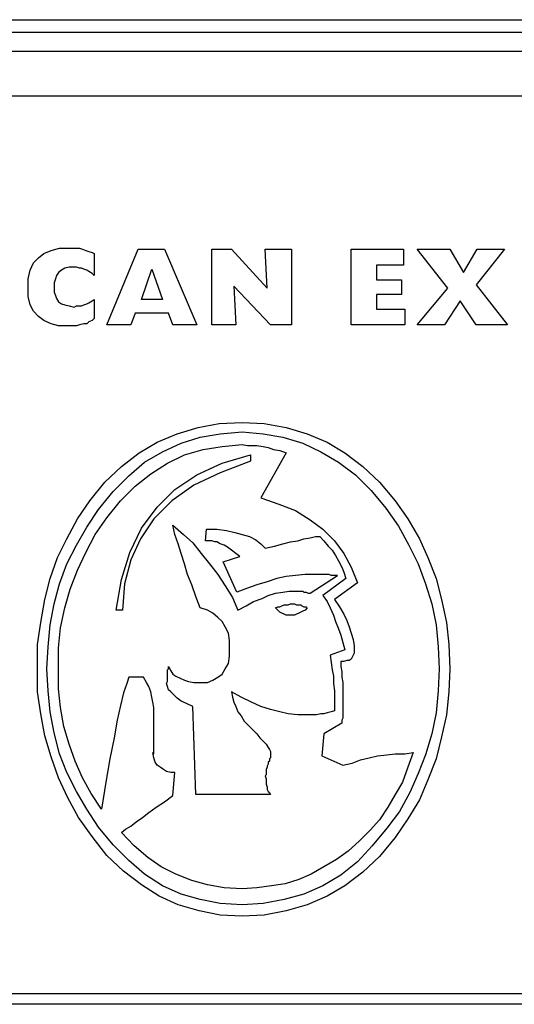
# Model space of a CAD drawing. Extents: x 0 to 26, y -0.1 to 2.
# Tile 15 of 18: x 17.949 to 18.87, y -0.01 to 1.824. Entities that reach past the tile are written whole.
import ezdxf

# ---------------------------------------------------------------- set-up
doc = ezdxf.new("R2010")
doc.units = 0

msp = doc.modelspace()

# ---------------------------------------------------------------- linework, layer by layer
at = {"color": 0}
for p, q in [((16.99023, 1.824219, 0.5), (19.74219, 1.824219, 0.5)), ((16.99023, 1.800781, 0.5), (19.74219, 1.800781, 0.5)), ((17.04883, 1.765625, 0.5), (19.68164, 1.765625, 0.5)), ((19.66602, 1.681641, 0.5), (17.06641, 1.681641, 0.5)), ((17.99414, 1.388672, 0.5), (18.00781, 1.394531, 0.5)), ((18.00781, 1.394531, 0.5), (18.02344, 1.398438, 0.5)), ((18.02344, 1.398438, 0.5), (18.04297, 1.398438, 0.5)), ((18.04297, 1.398438, 0.5), (18.04883, 1.398438, 0.5)), ((18.04883, 1.398438, 0.5), (18.05469, 1.398438, 0.5)), ((18.05469, 1.398438, 0.5), (18.06055, 1.398438, 0.5)), ((18.06055, 1.398438, 0.5), (18.06641, 1.396484, 0.5)), ((18.06641, 1.396484, 0.5), (18.07227, 1.394531, 0.5)), ((18.07227, 1.394531, 0.5), (18.07813, 1.392578, 0.5)), ((18.11133, 1.255859, 0.5), (18.16992, 1.396484, 0.5)), ((18.16992, 1.396484, 0.5), (18.21875, 1.396484, 0.5)), ((18.21875, 1.396484, 0.5), (18.2793, 1.255859, 0.5)), ((18.30664, 1.255859, 0.5), (18.30664, 1.396484, 0.5)), ((18.30664, 1.396484, 0.5), (18.34375, 1.396484, 0.5)), ((18.34375, 1.396484, 0.5), (18.41016, 1.324219, 0.5)), ((18.41016, 1.324219, 0.5), (18.40625, 1.396484, 0.5)), ((18.40625, 1.396484, 0.5), (18.45508, 1.396484, 0.5)), ((18.45508, 1.396484, 0.5), (18.45508, 1.255859, 0.5)), ((18.56641, 1.396484, 0.5), (18.66406, 1.396484, 0.5)), ((18.56641, 1.255859, 0.5), (18.56641, 1.396484, 0.5)), ((18.66406, 1.396484, 0.5), (18.66406, 1.367188, 0.5)), ((18.74609, 1.324219, 0.5), (18.68945, 1.396484, 0.5)), ((18.68945, 1.396484, 0.5), (18.75, 1.396484, 0.5)), ((18.75, 1.396484, 0.5), (18.77539, 1.353516, 0.5)), ((18.77539, 1.353516, 0.5), (18.80078, 1.396484, 0.5)), ((18.85156, 1.396484, 0.5), (18.79883, 1.330078, 0.5)), ((18.80078, 1.396484, 0.5), (18.85156, 1.396484, 0.5)), ((17.97461, 1.371094, 0.5), (17.98438, 1.380859, 0.5)), ((17.98438, 1.380859, 0.5), (17.99414, 1.388672, 0.5)), ((18.07813, 1.392578, 0.5), (18.08398, 1.390625, 0.5)), ((18.08398, 1.390625, 0.5), (18.08789, 1.388672, 0.5)), ((18.08789, 1.388672, 0.5), (18.08789, 1.347656, 0.5)), ((17.96484, 1.341797, 0.5), (17.96875, 1.357422, 0.5)), ((17.96875, 1.357422, 0.5), (17.97461, 1.371094, 0.5)), ((18.02734, 1.357422, 0.5), (18.02148, 1.353516, 0.5)), ((18.0332, 1.361328, 0.5), (18.02734, 1.357422, 0.5)), ((18.04102, 1.363281, 0.5), (18.0332, 1.361328, 0.5)), ((18.05078, 1.363281, 0.5), (18.04102, 1.363281, 0.5)), ((18.05469, 1.363281, 0.5), (18.05078, 1.363281, 0.5)), ((18.06055, 1.361328, 0.5), (18.05469, 1.363281, 0.5)), ((18.06445, 1.361328, 0.5), (18.06055, 1.361328, 0.5)), ((18.06836, 1.359375, 0.5), (18.06445, 1.361328, 0.5)), ((18.07422, 1.357422, 0.5), (18.06836, 1.359375, 0.5)), ((18.07813, 1.355469, 0.5), (18.07422, 1.357422, 0.5)), ((18.17578, 1.302734, 0.5), (18.19531, 1.359375, 0.5)), ((18.19531, 1.359375, 0.5), (18.21484, 1.302734, 0.5)), ((18.66406, 1.367188, 0.5), (18.61328, 1.367188, 0.5)), ((18.61328, 1.367188, 0.5), (18.61328, 1.339844, 0.5)), ((17.96484, 1.324219, 0.5), (17.96484, 1.341797, 0.5)), ((18.01563, 1.341797, 0.5), (18.01367, 1.333984, 0.5)), ((18.01758, 1.347656, 0.5), (18.01563, 1.341797, 0.5)), ((18.02148, 1.353516, 0.5), (18.01758, 1.347656, 0.5)), ((18.08398, 1.351563, 0.5), (18.07813, 1.355469, 0.5)), ((18.08789, 1.347656, 0.5), (18.08398, 1.351563, 0.5)), ((18.61328, 1.339844, 0.5), (18.66016, 1.339844, 0.5)), ((18.66016, 1.339844, 0.5), (18.66016, 1.3125, 0.5)), ((17.96484, 1.308594, 0.5), (17.96484, 1.324219, 0.5)), ((18.01367, 1.333984, 0.5), (18.01367, 1.324219, 0.5)), ((18.01367, 1.324219, 0.5), (18.01367, 1.316406, 0.5)), ((18.41602, 1.255859, 0.5), (18.34766, 1.328125, 0.5)), ((18.34766, 1.328125, 0.5), (18.35156, 1.255859, 0.5)), ((18.68945, 1.255859, 0.5), (18.74609, 1.324219, 0.5)), ((18.79883, 1.330078, 0.5), (18.85742, 1.255859, 0.5)), ((17.96875, 1.292969, 0.5), (17.96484, 1.308594, 0.5)), ((18.01367, 1.316406, 0.5), (18.01563, 1.310547, 0.5)), ((18.01563, 1.310547, 0.5), (18.01758, 1.304688, 0.5)), ((18.01758, 1.304688, 0.5), (18.02148, 1.298828, 0.5)), ((18.08398, 1.300781, 0.5), (18.08789, 1.302734, 0.5)), ((18.08789, 1.302734, 0.5), (18.08789, 1.267578, 0.5)), ((18.21484, 1.302734, 0.5), (18.17578, 1.302734, 0.5)), ((18.66016, 1.3125, 0.5), (18.61328, 1.3125, 0.5)), ((18.61328, 1.3125, 0.5), (18.61328, 1.285156, 0.5)), ((17.97461, 1.28125, 0.5), (17.96875, 1.292969, 0.5)), ((18.02148, 1.298828, 0.5), (18.02734, 1.294922, 0.5)), ((18.02734, 1.294922, 0.5), (18.0332, 1.292969, 0.5)), ((18.0332, 1.292969, 0.5), (18.04102, 1.291016, 0.5)), ((18.04102, 1.291016, 0.5), (18.05078, 1.289063, 0.5)), ((18.05078, 1.289063, 0.5), (18.05469, 1.291016, 0.5)), ((18.05469, 1.291016, 0.5), (18.06055, 1.291016, 0.5)), ((18.06055, 1.291016, 0.5), (18.06445, 1.291016, 0.5)), ((18.06445, 1.291016, 0.5), (18.06836, 1.292969, 0.5)), ((18.06836, 1.292969, 0.5), (18.07422, 1.294922, 0.5)), ((18.07422, 1.294922, 0.5), (18.07813, 1.296875, 0.5)), ((18.07813, 1.296875, 0.5), (18.08398, 1.300781, 0.5)), ((18.61328, 1.285156, 0.5), (18.66602, 1.285156, 0.5)), ((18.66602, 1.285156, 0.5), (18.66602, 1.255859, 0.5)), ((18.76953, 1.300781, 0.5), (18.74023, 1.255859, 0.5)), ((18.79883, 1.255859, 0.5), (18.76953, 1.300781, 0.5)), ((17.98438, 1.271484, 0.5), (17.97461, 1.28125, 0.5)), ((17.99414, 1.263672, 0.5), (17.98438, 1.271484, 0.5)), ((18.08789, 1.267578, 0.5), (18.08398, 1.263672, 0.5)), ((18.16406, 1.277344, 0.5), (18.15625, 1.255859, 0.5)), ((18.22656, 1.277344, 0.5), (18.16406, 1.277344, 0.5)), ((18.23438, 1.255859, 0.5), (18.22656, 1.277344, 0.5)), ((18.00781, 1.257813, 0.5), (17.99414, 1.263672, 0.5)), ((18.02148, 1.253906, 0.5), (18.00781, 1.257813, 0.5)), ((18.04102, 1.253906, 0.5), (18.02148, 1.253906, 0.5)), ((18.04688, 1.253906, 0.5), (18.04102, 1.253906, 0.5)), ((18.05469, 1.253906, 0.5), (18.04688, 1.253906, 0.5)), ((18.06055, 1.255859, 0.5), (18.05469, 1.253906, 0.5)), ((18.06836, 1.257813, 0.5), (18.06055, 1.255859, 0.5)), ((18.07422, 1.257813, 0.5), (18.06836, 1.257813, 0.5)), ((18.07813, 1.261719, 0.5), (18.07422, 1.257813, 0.5)), ((18.08398, 1.263672, 0.5), (18.07813, 1.261719, 0.5)), ((18.15625, 1.255859, 0.5), (18.11133, 1.255859, 0.5)), ((18.2793, 1.255859, 0.5), (18.23438, 1.255859, 0.5)), ((18.35156, 1.255859, 0.5), (18.30664, 1.255859, 0.5)), ((18.45508, 1.255859, 0.5), (18.41602, 1.255859, 0.5)), ((18.66602, 1.255859, 0.5), (18.56641, 1.255859, 0.5)), ((18.74023, 1.255859, 0.5), (18.68945, 1.255859, 0.5)), ((18.85742, 1.255859, 0.5), (18.79883, 1.255859, 0.5)), ((18.24219, 1.052734, 0.5), (18.28125, 1.064453, 0.5)), ((18.28125, 1.064453, 0.5), (18.32031, 1.072266, 0.5)), ((18.32031, 1.072266, 0.5), (18.36328, 1.074219, 0.5)), ((18.36328, 1.074219, 0.5), (18.4043, 1.072266, 0.5)), ((18.4043, 1.072266, 0.5), (18.44531, 1.064453, 0.5)), ((18.44531, 1.064453, 0.5), (18.48438, 1.052734, 0.5)), ((18.20508, 1.037109, 0.5), (18.24219, 1.052734, 0.5)), ((18.25, 1.035156, 0.5), (18.28516, 1.046875, 0.5)), ((18.28516, 1.046875, 0.5), (18.32227, 1.052734, 0.5)), ((18.32227, 1.052734, 0.5), (18.36328, 1.056641, 0.5)), ((18.36328, 1.056641, 0.5), (18.40234, 1.052734, 0.5)), ((18.40234, 1.052734, 0.5), (18.43945, 1.046875, 0.5)), ((18.43945, 1.046875, 0.5), (18.47656, 1.035156, 0.5)), ((18.48438, 1.052734, 0.5), (18.52148, 1.037109, 0.5)), ((18.17188, 1.017578, 0.5), (18.20508, 1.037109, 0.5)), ((18.21484, 1.019531, 0.5), (18.25, 1.035156, 0.5)), ((18.29102, 1.023438, 0.5), (18.32617, 1.029297, 0.5)), ((18.32617, 1.029297, 0.5), (18.36328, 1.033203, 0.5)), ((18.36328, 1.033203, 0.5), (18.37305, 1.03125, 0.5)), ((18.37305, 1.03125, 0.5), (18.38086, 1.03125, 0.5)), ((18.38086, 1.03125, 0.5), (18.39063, 1.03125, 0.5)), ((18.39063, 1.03125, 0.5), (18.40234, 1.029297, 0.5)), ((18.40234, 1.029297, 0.5), (18.41211, 1.027344, 0.5)), ((18.41211, 1.027344, 0.5), (18.42188, 1.023438, 0.5)), ((18.47656, 1.035156, 0.5), (18.50977, 1.019531, 0.5)), ((18.52148, 1.037109, 0.5), (18.55469, 1.017578, 0.5)), ((18.13867, 0.992188, 0.5), (18.17188, 1.017578, 0.5)), ((18.18164, 1, 0.5), (18.21484, 1.019531, 0.5)), ((18.22461, 0.998047, 0.5), (18.25586, 1.013672, 0.5)), ((18.25586, 1.013672, 0.5), (18.29102, 1.023438, 0.5)), ((18.32617, 0.998047, 0.5), (18.37891, 1.013672, 0.5)), ((18.37891, 1.013672, 0.5), (18.37891, 1.001953, 0.5)), ((18.44531, 1.017578, 0.5), (18.39844, 0.933594, 0.5)), ((18.42188, 1.023438, 0.5), (18.43359, 1.021484, 0.5)), ((18.43359, 1.021484, 0.5), (18.44531, 1.017578, 0.5)), ((18.50977, 1.019531, 0.5), (18.54297, 1, 0.5)), ((18.55469, 1.017578, 0.5), (18.58789, 0.992188, 0.5)), ((18.10742, 0.962891, 0.5), (18.13867, 0.992188, 0.5)), ((18.15234, 0.974609, 0.5), (18.18164, 1, 0.5)), ((18.19336, 0.978516, 0.5), (18.22461, 0.998047, 0.5)), ((18.2793, 0.976563, 0.5), (18.32617, 0.998047, 0.5)), ((18.37891, 1.001953, 0.5), (18.32227, 0.980469, 0.5)), ((18.54297, 1, 0.5), (18.57422, 0.976563, 0.5)), ((18.58789, 0.992188, 0.5), (18.61914, 0.962891, 0.5)), ((18.12305, 0.945313, 0.5), (18.15234, 0.974609, 0.5)), ((18.16406, 0.955078, 0.5), (18.19336, 0.978516, 0.5)), ((18.23828, 0.949219, 0.5), (18.2793, 0.976563, 0.5)), ((18.32227, 0.980469, 0.5), (18.27344, 0.957031, 0.5)), ((18.57422, 0.976563, 0.5), (18.60352, 0.947266, 0.5)), ((18.08008, 0.927734, 0.5), (18.10742, 0.962891, 0.5)), ((18.13672, 0.927734, 0.5), (18.16406, 0.955078, 0.5)), ((18.27344, 0.957031, 0.5), (18.23242, 0.927734, 0.5)), ((18.61914, 0.962891, 0.5), (18.64844, 0.927734, 0.5)), ((18.0957, 0.912109, 0.5), (18.12305, 0.945313, 0.5)), ((18.20508, 0.916016, 0.5), (18.23828, 0.949219, 0.5)), ((18.60352, 0.947266, 0.5), (18.63086, 0.914063, 0.5)), ((18.05664, 0.894531, 0.5), (18.08008, 0.927734, 0.5)), ((18.11133, 0.896484, 0.5), (18.13672, 0.927734, 0.5)), ((18.23242, 0.927734, 0.5), (18.19922, 0.894531, 0.5)), ((18.39844, 0.933594, 0.5), (18.43164, 0.921875, 0.5)), ((18.43164, 0.921875, 0.5), (18.46289, 0.910156, 0.5)), ((18.64844, 0.927734, 0.5), (18.67188, 0.894531, 0.5)), ((18.07422, 0.878906, 0.5), (18.0957, 0.912109, 0.5)), ((18.17578, 0.876953, 0.5), (18.20508, 0.916016, 0.5)), ((18.46289, 0.910156, 0.5), (18.49023, 0.892578, 0.5)), ((18.63086, 0.914063, 0.5), (18.6543, 0.880859, 0.5)), ((18.03711, 0.857422, 0.5), (18.05664, 0.894531, 0.5)), ((18.08984, 0.865234, 0.5), (18.11133, 0.896484, 0.5)), ((18.19922, 0.894531, 0.5), (18.17383, 0.857422, 0.5)), ((18.23828, 0.865234, 0.5), (18.23438, 0.882813, 0.5)), ((18.23438, 0.882813, 0.5), (18.25391, 0.865234, 0.5)), ((18.49023, 0.892578, 0.5), (18.51367, 0.875, 0.5)), ((18.6543, 0.880859, 0.5), (18.67383, 0.845703, 0.5)), ((18.67188, 0.894531, 0.5), (18.69336, 0.857422, 0.5)), ((18.05469, 0.845703, 0.5), (18.07422, 0.878906, 0.5)), ((18.07227, 0.832031, 0.5), (18.08984, 0.865234, 0.5)), ((18.1543, 0.832031, 0.5), (18.17578, 0.876953, 0.5)), ((18.24414, 0.847656, 0.5), (18.23828, 0.865234, 0.5)), ((18.25391, 0.865234, 0.5), (18.27148, 0.849609, 0.5)), ((18.29492, 0.853516, 0.5), (18.29688, 0.875, 0.5)), ((18.29688, 0.875, 0.5), (18.31641, 0.875, 0.5)), ((18.31641, 0.875, 0.5), (18.33398, 0.873047, 0.5)), ((18.33398, 0.873047, 0.5), (18.34961, 0.869141, 0.5)), ((18.34961, 0.869141, 0.5), (18.36328, 0.865234, 0.5)), ((18.36328, 0.865234, 0.5), (18.37695, 0.861328, 0.5)), ((18.51367, 0.875, 0.5), (18.53516, 0.853516, 0.5)), ((18.01953, 0.822266, 0.5), (18.03711, 0.857422, 0.5)), ((18.03711, 0.810547, 0.5), (18.05469, 0.845703, 0.5)), ((18.17383, 0.857422, 0.5), (18.15625, 0.818359, 0.5)), ((18.25, 0.830078, 0.5), (18.24414, 0.847656, 0.5)), ((18.27148, 0.849609, 0.5), (18.28711, 0.830078, 0.5)), ((18.30664, 0.853516, 0.5), (18.29492, 0.853516, 0.5)), ((18.3125, 0.851563, 0.5), (18.30664, 0.853516, 0.5)), ((18.31641, 0.851563, 0.5), (18.3125, 0.851563, 0.5)), ((18.32227, 0.847656, 0.5), (18.31641, 0.851563, 0.5)), ((18.33008, 0.845703, 0.5), (18.32227, 0.847656, 0.5)), ((18.33594, 0.841797, 0.5), (18.33008, 0.845703, 0.5)), ((18.37695, 0.861328, 0.5), (18.38867, 0.855469, 0.5)), ((18.38867, 0.855469, 0.5), (18.39844, 0.847656, 0.5)), ((18.39844, 0.847656, 0.5), (18.40625, 0.839844, 0.5)), ((18.40625, 0.839844, 0.5), (18.42383, 0.84375, 0.5)), ((18.42383, 0.84375, 0.5), (18.43945, 0.847656, 0.5)), ((18.43945, 0.847656, 0.5), (18.45313, 0.851563, 0.5)), ((18.45313, 0.851563, 0.5), (18.4668, 0.853516, 0.5)), ((18.4668, 0.853516, 0.5), (18.47852, 0.857422, 0.5)), ((18.47852, 0.857422, 0.5), (18.49023, 0.859375, 0.5)), ((18.49023, 0.859375, 0.5), (18.5, 0.861328, 0.5)), ((18.5, 0.861328, 0.5), (18.50781, 0.861328, 0.5)), ((18.50781, 0.861328, 0.5), (18.51563, 0.853516, 0.5)), ((18.51563, 0.853516, 0.5), (18.52344, 0.84375, 0.5)), ((18.52344, 0.84375, 0.5), (18.53125, 0.835938, 0.5)), ((18.53516, 0.853516, 0.5), (18.55273, 0.830078, 0.5)), ((18.67383, 0.845703, 0.5), (18.69141, 0.810547, 0.5)), ((18.69336, 0.857422, 0.5), (18.70898, 0.822266, 0.5)), ((18.05664, 0.798828, 0.5), (18.07227, 0.832031, 0.5)), ((18.13867, 0.78125, 0.5), (18.1543, 0.832031, 0.5)), ((18.25586, 0.810547, 0.5), (18.25, 0.830078, 0.5)), ((18.28711, 0.830078, 0.5), (18.30273, 0.810547, 0.5)), ((18.34375, 0.835938, 0.5), (18.33594, 0.841797, 0.5)), ((18.35156, 0.830078, 0.5), (18.34375, 0.835938, 0.5)), ((18.35938, 0.824219, 0.5), (18.35156, 0.830078, 0.5)), ((18.53125, 0.835938, 0.5), (18.53711, 0.826172, 0.5)), ((18.53711, 0.826172, 0.5), (18.54297, 0.816406, 0.5)), ((18.55273, 0.830078, 0.5), (18.56641, 0.804688, 0.5)), ((18.00586, 0.783203, 0.5), (18.01953, 0.822266, 0.5)), ((18.02344, 0.773438, 0.5), (18.03711, 0.810547, 0.5)), ((18.15625, 0.818359, 0.5), (18.14453, 0.773438, 0.5)), ((18.26172, 0.791016, 0.5), (18.25586, 0.810547, 0.5)), ((18.30273, 0.810547, 0.5), (18.31836, 0.791016, 0.5)), ((18.32813, 0.814453, 0.5), (18.35938, 0.824219, 0.5)), ((18.35352, 0.757813, 0.5), (18.32813, 0.814453, 0.5)), ((18.54297, 0.816406, 0.5), (18.54883, 0.804688, 0.5)), ((18.69141, 0.810547, 0.5), (18.70508, 0.773438, 0.5)), ((18.70898, 0.822266, 0.5), (18.72461, 0.783203, 0.5)), ((18.04297, 0.763672, 0.5), (18.05664, 0.798828, 0.5)), ((18.26953, 0.771484, 0.5), (18.26172, 0.791016, 0.5)), ((18.31836, 0.791016, 0.5), (18.33203, 0.769531, 0.5)), ((18.46289, 0.789063, 0.5), (18.44531, 0.787109, 0.5)), ((18.48047, 0.791016, 0.5), (18.46289, 0.789063, 0.5)), ((18.49805, 0.791016, 0.5), (18.48047, 0.791016, 0.5)), ((18.49023, 0.755859, 0.5), (18.54102, 0.789063, 0.5)), ((18.5, 0.791016, 0.5), (18.49805, 0.791016, 0.5)), ((18.50195, 0.791016, 0.5), (18.5, 0.791016, 0.5)), ((18.50586, 0.791016, 0.5), (18.50195, 0.791016, 0.5)), ((18.50781, 0.791016, 0.5), (18.50586, 0.791016, 0.5)), ((18.50977, 0.791016, 0.5), (18.50781, 0.791016, 0.5)), ((18.51367, 0.791016, 0.5), (18.50977, 0.791016, 0.5)), ((18.51563, 0.791016, 0.5), (18.51367, 0.791016, 0.5)), ((18.51953, 0.791016, 0.5), (18.51563, 0.791016, 0.5)), ((18.52344, 0.791016, 0.5), (18.51953, 0.791016, 0.5)), ((18.52539, 0.791016, 0.5), (18.52344, 0.791016, 0.5)), ((18.5293, 0.789063, 0.5), (18.52539, 0.791016, 0.5)), ((18.53125, 0.789063, 0.5), (18.5293, 0.789063, 0.5)), ((18.53516, 0.789063, 0.5), (18.53125, 0.789063, 0.5)), ((18.53711, 0.789063, 0.5), (18.53516, 0.789063, 0.5)), ((18.53906, 0.789063, 0.5), (18.53711, 0.789063, 0.5)), ((18.54102, 0.789063, 0.5), (18.53906, 0.789063, 0.5)), ((18.54883, 0.804688, 0.5), (18.55273, 0.794922, 0.5)), ((18.55273, 0.794922, 0.5), (18.55664, 0.783203, 0.5)), ((18.56641, 0.804688, 0.5), (18.57813, 0.775391, 0.5)), ((17.99609, 0.744141, 0.5), (18.00586, 0.783203, 0.5)), ((18.01367, 0.736328, 0.5), (18.02344, 0.773438, 0.5)), ((18.12891, 0.724609, 0.5), (18.13867, 0.78125, 0.5)), ((18.14453, 0.773438, 0.5), (18.14063, 0.724609, 0.5)), ((18.27734, 0.75, 0.5), (18.26953, 0.771484, 0.5)), ((18.39063, 0.771484, 0.5), (18.37305, 0.765625, 0.5)), ((18.41016, 0.777344, 0.5), (18.39063, 0.771484, 0.5)), ((18.42773, 0.783203, 0.5), (18.41016, 0.777344, 0.5)), ((18.44531, 0.787109, 0.5), (18.42773, 0.783203, 0.5)), ((18.55664, 0.783203, 0.5), (18.51367, 0.751953, 0.5)), ((18.57813, 0.775391, 0.5), (18.53516, 0.744141, 0.5)), ((18.70508, 0.773438, 0.5), (18.7168, 0.736328, 0.5)), ((18.72461, 0.783203, 0.5), (18.73438, 0.744141, 0.5)), ((18.0332, 0.728516, 0.5), (18.04297, 0.763672, 0.5)), ((18.33203, 0.769531, 0.5), (18.3457, 0.748047, 0.5)), ((18.37305, 0.765625, 0.5), (18.35352, 0.757813, 0.5)), ((18.40039, 0.746094, 0.5), (18.41211, 0.751953, 0.5)), ((18.41211, 0.751953, 0.5), (18.42578, 0.755859, 0.5)), ((18.42578, 0.755859, 0.5), (18.43945, 0.757813, 0.5)), ((18.43945, 0.757813, 0.5), (18.45117, 0.759766, 0.5)), ((18.45117, 0.759766, 0.5), (18.46289, 0.759766, 0.5)), ((18.46289, 0.759766, 0.5), (18.4668, 0.759766, 0.5)), ((18.4668, 0.759766, 0.5), (18.46875, 0.759766, 0.5)), ((18.46875, 0.759766, 0.5), (18.47266, 0.759766, 0.5)), ((18.47266, 0.759766, 0.5), (18.47656, 0.759766, 0.5)), ((18.47656, 0.759766, 0.5), (18.47852, 0.757813, 0.5)), ((18.47852, 0.757813, 0.5), (18.48242, 0.757813, 0.5)), ((18.48242, 0.757813, 0.5), (18.48633, 0.755859, 0.5)), ((18.48633, 0.755859, 0.5), (18.49023, 0.755859, 0.5)), ((18.51367, 0.751953, 0.5), (18.52148, 0.740234, 0.5)), ((17.98828, 0.701172, 0.5), (17.99609, 0.744141, 0.5)), ((18.00586, 0.697266, 0.5), (18.01367, 0.736328, 0.5)), ((18.28516, 0.728516, 0.5), (18.27734, 0.75, 0.5)), ((18.3457, 0.748047, 0.5), (18.35547, 0.724609, 0.5)), ((18.37109, 0.732422, 0.5), (18.38477, 0.740234, 0.5)), ((18.38477, 0.740234, 0.5), (18.40039, 0.746094, 0.5)), ((18.4375, 0.732422, 0.5), (18.44141, 0.734375, 0.5)), ((18.44141, 0.734375, 0.5), (18.44531, 0.734375, 0.5)), ((18.44531, 0.734375, 0.5), (18.44922, 0.734375, 0.5)), ((18.44922, 0.734375, 0.5), (18.45313, 0.736328, 0.5)), ((18.45313, 0.736328, 0.5), (18.45703, 0.736328, 0.5)), ((18.45703, 0.736328, 0.5), (18.46094, 0.736328, 0.5)), ((18.46094, 0.736328, 0.5), (18.46484, 0.734375, 0.5)), ((18.46484, 0.734375, 0.5), (18.46875, 0.734375, 0.5)), ((18.46875, 0.734375, 0.5), (18.47266, 0.734375, 0.5)), ((18.47266, 0.734375, 0.5), (18.47461, 0.732422, 0.5)), ((18.52148, 0.740234, 0.5), (18.52734, 0.728516, 0.5)), ((18.53516, 0.744141, 0.5), (18.54492, 0.730469, 0.5)), ((18.7168, 0.736328, 0.5), (18.72461, 0.697266, 0.5)), ((18.73438, 0.744141, 0.5), (18.74414, 0.701172, 0.5)), ((18.02539, 0.691406, 0.5), (18.0332, 0.728516, 0.5)), ((18.14063, 0.724609, 0.5), (18.12891, 0.724609, 0.5)), ((18.29883, 0.724609, 0.5), (18.28516, 0.728516, 0.5)), ((18.30859, 0.71875, 0.5), (18.29883, 0.724609, 0.5)), ((18.31836, 0.710938, 0.5), (18.30859, 0.71875, 0.5)), ((18.35547, 0.724609, 0.5), (18.37109, 0.732422, 0.5)), ((18.42578, 0.728516, 0.5), (18.42969, 0.730469, 0.5)), ((18.42969, 0.724609, 0.5), (18.42578, 0.728516, 0.5)), ((18.42969, 0.730469, 0.5), (18.43359, 0.730469, 0.5)), ((18.43164, 0.722656, 0.5), (18.42969, 0.724609, 0.5)), ((18.43359, 0.720703, 0.5), (18.43164, 0.722656, 0.5)), ((18.43359, 0.730469, 0.5), (18.4375, 0.732422, 0.5)), ((18.4375, 0.71875, 0.5), (18.43359, 0.720703, 0.5)), ((18.44141, 0.716797, 0.5), (18.4375, 0.71875, 0.5)), ((18.44531, 0.714844, 0.5), (18.44141, 0.716797, 0.5)), ((18.46484, 0.716797, 0.5), (18.46094, 0.714844, 0.5)), ((18.46875, 0.71875, 0.5), (18.46484, 0.716797, 0.5)), ((18.47266, 0.720703, 0.5), (18.46875, 0.71875, 0.5)), ((18.47656, 0.722656, 0.5), (18.47266, 0.720703, 0.5)), ((18.47461, 0.732422, 0.5), (18.47852, 0.730469, 0.5)), ((18.48047, 0.724609, 0.5), (18.47656, 0.722656, 0.5)), ((18.47852, 0.730469, 0.5), (18.48242, 0.730469, 0.5)), ((18.48438, 0.728516, 0.5), (18.48047, 0.724609, 0.5)), ((18.48242, 0.730469, 0.5), (18.48438, 0.728516, 0.5)), ((18.52734, 0.728516, 0.5), (18.5332, 0.714844, 0.5)), ((18.54492, 0.730469, 0.5), (18.55273, 0.716797, 0.5)), ((18.55273, 0.716797, 0.5), (18.55859, 0.705078, 0.5)), ((17.98242, 0.660156, 0.5), (17.98828, 0.701172, 0.5)), ((18.00195, 0.65625, 0.5), (18.00586, 0.697266, 0.5)), ((18.32617, 0.703125, 0.5), (18.31836, 0.710938, 0.5)), ((18.33203, 0.693359, 0.5), (18.32617, 0.703125, 0.5)), ((18.45117, 0.714844, 0.5), (18.44531, 0.714844, 0.5)), ((18.45508, 0.714844, 0.5), (18.45117, 0.714844, 0.5)), ((18.45898, 0.714844, 0.5), (18.45508, 0.714844, 0.5)), ((18.46094, 0.714844, 0.5), (18.45898, 0.714844, 0.5)), ((18.5332, 0.714844, 0.5), (18.53711, 0.703125, 0.5)), ((18.53711, 0.703125, 0.5), (18.54297, 0.689453, 0.5)), ((18.55859, 0.705078, 0.5), (18.5625, 0.693359, 0.5)), ((18.72461, 0.697266, 0.5), (18.72852, 0.65625, 0.5)), ((18.74414, 0.701172, 0.5), (18.74805, 0.660156, 0.5)), ((18.02148, 0.654297, 0.5), (18.02539, 0.691406, 0.5)), ((18.33789, 0.681641, 0.5), (18.33203, 0.693359, 0.5)), ((18.33984, 0.667969, 0.5), (18.33789, 0.681641, 0.5)), ((18.54297, 0.689453, 0.5), (18.54688, 0.677734, 0.5)), ((18.5625, 0.693359, 0.5), (18.56641, 0.681641, 0.5)), ((18.56641, 0.681641, 0.5), (18.57031, 0.669922, 0.5)), ((18.33984, 0.654297, 0.5), (18.33984, 0.667969, 0.5)), ((18.54688, 0.677734, 0.5), (18.55078, 0.664063, 0.5)), ((18.55078, 0.664063, 0.5), (18.55469, 0.650391, 0.5)), ((18.57031, 0.669922, 0.5), (18.57227, 0.658203, 0.5)), ((17.98242, 0.615234, 0.5), (17.98242, 0.660156, 0.5)), ((18, 0.615234, 0.5), (18.00195, 0.65625, 0.5)), ((18.02148, 0.615234, 0.5), (18.02148, 0.654297, 0.5)), ((18.33984, 0.638672, 0.5), (18.33984, 0.654297, 0.5)), ((18.55469, 0.650391, 0.5), (18.52734, 0.640625, 0.5)), ((18.57227, 0.644531, 0.5), (18.57031, 0.640625, 0.5)), ((18.57227, 0.658203, 0.5), (18.57227, 0.648438, 0.5)), ((18.57227, 0.648438, 0.5), (18.57227, 0.644531, 0.5)), ((18.72852, 0.65625, 0.5), (18.73047, 0.615234, 0.5)), ((18.74805, 0.660156, 0.5), (18.75, 0.615234, 0.5)), ((18.33203, 0.615234, 0.5), (18.33789, 0.625, 0.5)), ((18.33789, 0.625, 0.5), (18.33984, 0.638672, 0.5)), ((18.52734, 0.640625, 0.5), (18.5293, 0.626953, 0.5)), ((18.5293, 0.626953, 0.5), (18.53125, 0.613281, 0.5)), ((18.55273, 0.628906, 0.5), (18.54688, 0.628906, 0.5)), ((18.54688, 0.628906, 0.5), (18.54688, 0.619141, 0.5)), ((18.55859, 0.630859, 0.5), (18.55273, 0.628906, 0.5)), ((18.5625, 0.630859, 0.5), (18.55859, 0.630859, 0.5)), ((18.56641, 0.632813, 0.5), (18.5625, 0.630859, 0.5)), ((18.56836, 0.636719, 0.5), (18.56641, 0.632813, 0.5)), ((18.57031, 0.640625, 0.5), (18.56836, 0.636719, 0.5)), ((17.98242, 0.572266, 0.5), (17.98242, 0.615234, 0.5)), ((18.00195, 0.574219, 0.5), (18, 0.615234, 0.5)), ((18.02148, 0.578125, 0.5), (18.02148, 0.615234, 0.5)), ((18.22461, 0.613281, 0.5), (18.22656, 0.615234, 0.5)), ((18.22461, 0.609375, 0.5), (18.22461, 0.613281, 0.5)), ((18.22461, 0.605469, 0.5), (18.22461, 0.609375, 0.5)), ((18.22461, 0.601563, 0.5), (18.22461, 0.605469, 0.5)), ((18.22656, 0.615234, 0.5), (18.22656, 0.619141, 0.5)), ((18.22656, 0.619141, 0.5), (18.23047, 0.611328, 0.5)), ((18.23047, 0.611328, 0.5), (18.23438, 0.605469, 0.5)), ((18.23438, 0.605469, 0.5), (18.24023, 0.601563, 0.5)), ((18.31836, 0.599609, 0.5), (18.32617, 0.605469, 0.5)), ((18.32617, 0.605469, 0.5), (18.33203, 0.615234, 0.5)), ((18.53125, 0.613281, 0.5), (18.5332, 0.601563, 0.5)), ((18.54688, 0.619141, 0.5), (18.54883, 0.609375, 0.5)), ((18.54883, 0.609375, 0.5), (18.54883, 0.599609, 0.5)), ((18.73047, 0.615234, 0.5), (18.72852, 0.574219, 0.5)), ((18.75, 0.615234, 0.5), (18.74805, 0.572266, 0.5)), ((18.14844, 0.587891, 0.5), (18.14258, 0.570313, 0.5)), ((18.15234, 0.599609, 0.5), (18.14844, 0.587891, 0.5)), ((18.17969, 0.599609, 0.5), (18.15234, 0.599609, 0.5)), ((18.18555, 0.589844, 0.5), (18.17969, 0.599609, 0.5)), ((18.18945, 0.582031, 0.5), (18.18555, 0.589844, 0.5)), ((18.22266, 0.587891, 0.5), (18.22461, 0.591797, 0.5)), ((18.22461, 0.582031, 0.5), (18.22266, 0.587891, 0.5)), ((18.22461, 0.597656, 0.5), (18.22461, 0.601563, 0.5)), ((18.22461, 0.591797, 0.5), (18.22461, 0.597656, 0.5)), ((18.24023, 0.601563, 0.5), (18.24805, 0.597656, 0.5)), ((18.24805, 0.597656, 0.5), (18.25586, 0.59375, 0.5)), ((18.25586, 0.59375, 0.5), (18.26367, 0.591797, 0.5)), ((18.26367, 0.591797, 0.5), (18.27344, 0.589844, 0.5)), ((18.27344, 0.589844, 0.5), (18.28516, 0.589844, 0.5)), ((18.28516, 0.589844, 0.5), (18.29883, 0.589844, 0.5)), ((18.29883, 0.589844, 0.5), (18.30859, 0.59375, 0.5)), ((18.30859, 0.59375, 0.5), (18.31836, 0.599609, 0.5)), ((18.5332, 0.601563, 0.5), (18.5332, 0.587891, 0.5)), ((18.5332, 0.587891, 0.5), (18.53516, 0.574219, 0.5)), ((18.54883, 0.599609, 0.5), (18.55078, 0.589844, 0.5)), ((18.55078, 0.589844, 0.5), (18.55078, 0.582031, 0.5)), ((17.98828, 0.53125, 0.5), (17.98242, 0.572266, 0.5)), ((18.00586, 0.535156, 0.5), (18.00195, 0.574219, 0.5)), ((18.02539, 0.542969, 0.5), (18.02148, 0.578125, 0.5)), ((18.14258, 0.570313, 0.5), (18.13672, 0.546875, 0.5)), ((18.19336, 0.572266, 0.5), (18.18945, 0.582031, 0.5)), ((18.19531, 0.5625, 0.5), (18.19336, 0.572266, 0.5)), ((18.22656, 0.576172, 0.5), (18.22461, 0.582031, 0.5)), ((18.23047, 0.572266, 0.5), (18.22656, 0.576172, 0.5)), ((18.23633, 0.566406, 0.5), (18.23047, 0.572266, 0.5)), ((18.36133, 0.5625, 0.5), (18.34375, 0.572266, 0.5)), ((18.34375, 0.572266, 0.5), (18.3457, 0.5625, 0.5)), ((18.53516, 0.574219, 0.5), (18.53516, 0.5625, 0.5)), ((18.55078, 0.582031, 0.5), (18.55078, 0.574219, 0.5)), ((18.55078, 0.574219, 0.5), (18.55078, 0.566406, 0.5)), ((18.72852, 0.574219, 0.5), (18.72461, 0.533203, 0.5)), ((18.74805, 0.572266, 0.5), (18.74414, 0.529297, 0.5)), ((18.19727, 0.552734, 0.5), (18.19531, 0.5625, 0.5)), ((18.19922, 0.542969, 0.5), (18.19727, 0.552734, 0.5)), ((18.24219, 0.560547, 0.5), (18.23633, 0.566406, 0.5)), ((18.25, 0.554688, 0.5), (18.24219, 0.560547, 0.5)), ((18.25977, 0.550781, 0.5), (18.25, 0.554688, 0.5)), ((18.27148, 0.544922, 0.5), (18.25977, 0.550781, 0.5)), ((18.3457, 0.5625, 0.5), (18.34766, 0.552734, 0.5)), ((18.34766, 0.552734, 0.5), (18.35156, 0.544922, 0.5)), ((18.38086, 0.552734, 0.5), (18.36133, 0.5625, 0.5)), ((18.39844, 0.544922, 0.5), (18.38086, 0.552734, 0.5)), ((18.53516, 0.5625, 0.5), (18.53516, 0.548828, 0.5)), ((18.55078, 0.566406, 0.5), (18.55078, 0.560547, 0.5)), ((18.55078, 0.560547, 0.5), (18.55078, 0.552734, 0.5)), ((18.55078, 0.552734, 0.5), (18.55078, 0.546875, 0.5)), ((18.01367, 0.496094, 0.5), (18.00586, 0.535156, 0.5)), ((18.03125, 0.507813, 0.5), (18.02539, 0.542969, 0.5)), ((18.13672, 0.546875, 0.5), (18.13086, 0.519531, 0.5)), ((18.19922, 0.533203, 0.5), (18.19922, 0.542969, 0.5)), ((18.19922, 0.525391, 0.5), (18.19922, 0.533203, 0.5)), ((18.27734, 0.380859, 0.5), (18.27148, 0.544922, 0.5)), ((18.35156, 0.544922, 0.5), (18.35547, 0.535156, 0.5)), ((18.35547, 0.535156, 0.5), (18.36133, 0.527344, 0.5)), ((18.41602, 0.539063, 0.5), (18.39844, 0.544922, 0.5)), ((18.43359, 0.535156, 0.5), (18.41602, 0.539063, 0.5)), ((18.44922, 0.53125, 0.5), (18.43359, 0.535156, 0.5)), ((18.52148, 0.533203, 0.5), (18.51563, 0.53125, 0.5)), ((18.5293, 0.535156, 0.5), (18.52148, 0.533203, 0.5)), ((18.53516, 0.537109, 0.5), (18.5293, 0.535156, 0.5)), ((18.53516, 0.548828, 0.5), (18.53516, 0.537109, 0.5)), ((18.55078, 0.546875, 0.5), (18.55078, 0.539063, 0.5)), ((18.55078, 0.539063, 0.5), (18.55078, 0.533203, 0.5)), ((18.55078, 0.533203, 0.5), (18.55078, 0.529297, 0.5)), ((18.72461, 0.533203, 0.5), (18.7168, 0.494141, 0.5)), ((17.99609, 0.490234, 0.5), (17.98828, 0.53125, 0.5)), ((18.13086, 0.519531, 0.5), (18.125, 0.486328, 0.5)), ((18.19922, 0.505859, 0.5), (18.19922, 0.525391, 0.5)), ((18.36133, 0.527344, 0.5), (18.36719, 0.517578, 0.5)), ((18.36719, 0.517578, 0.5), (18.375, 0.509766, 0.5)), ((18.4668, 0.529297, 0.5), (18.44922, 0.53125, 0.5)), ((18.48242, 0.529297, 0.5), (18.4668, 0.529297, 0.5)), ((18.48828, 0.529297, 0.5), (18.48242, 0.529297, 0.5)), ((18.49609, 0.529297, 0.5), (18.48828, 0.529297, 0.5)), ((18.50195, 0.529297, 0.5), (18.49609, 0.529297, 0.5)), ((18.50977, 0.53125, 0.5), (18.50195, 0.529297, 0.5)), ((18.51563, 0.53125, 0.5), (18.50977, 0.53125, 0.5)), ((18.54883, 0.513672, 0.5), (18.51563, 0.494141, 0.5)), ((18.55078, 0.523438, 0.5), (18.54883, 0.519531, 0.5)), ((18.54883, 0.519531, 0.5), (18.54883, 0.513672, 0.5)), ((18.55078, 0.529297, 0.5), (18.55078, 0.523438, 0.5)), ((18.74414, 0.529297, 0.5), (18.73438, 0.488281, 0.5)), ((18.02344, 0.457031, 0.5), (18.01367, 0.496094, 0.5)), ((18.04102, 0.474609, 0.5), (18.03125, 0.507813, 0.5)), ((18.19922, 0.490234, 0.5), (18.19922, 0.505859, 0.5)), ((18.375, 0.509766, 0.5), (18.38281, 0.501953, 0.5)), ((18.38281, 0.501953, 0.5), (18.39063, 0.494141, 0.5)), ((18.00781, 0.451172, 0.5), (17.99609, 0.490234, 0.5)), ((18.125, 0.486328, 0.5), (18.11719, 0.447266, 0.5)), ((18.19922, 0.478516, 0.5), (18.19922, 0.490234, 0.5)), ((18.19922, 0.46875, 0.5), (18.19922, 0.478516, 0.5)), ((18.39063, 0.494141, 0.5), (18.39648, 0.486328, 0.5)), ((18.39648, 0.486328, 0.5), (18.40234, 0.480469, 0.5)), ((18.40234, 0.480469, 0.5), (18.4082, 0.474609, 0.5)), ((18.51563, 0.494141, 0.5), (18.51172, 0.453125, 0.5)), ((18.7168, 0.494141, 0.5), (18.70508, 0.455078, 0.5)), ((18.73438, 0.488281, 0.5), (18.72461, 0.447266, 0.5)), ((18.05273, 0.443359, 0.5), (18.04102, 0.474609, 0.5)), ((18.19922, 0.449219, 0.5), (18.19727, 0.458984, 0.5)), ((18.19727, 0.458984, 0.5), (18.19727, 0.457031, 0.5)), ((18.19922, 0.460938, 0.5), (18.19922, 0.46875, 0.5)), ((18.19922, 0.457031, 0.5), (18.19922, 0.460938, 0.5)), ((18.4082, 0.474609, 0.5), (18.41211, 0.46875, 0.5)), ((18.41211, 0.46875, 0.5), (18.41406, 0.464844, 0.5)), ((18.41406, 0.464844, 0.5), (18.41602, 0.460938, 0.5)), ((18.41602, 0.460938, 0.5), (18.41602, 0.458984, 0.5)), ((18.41602, 0.458984, 0.5), (18.41602, 0.457031, 0.5)), ((18.66602, 0.457031, 0.5), (18.68164, 0.458984, 0.5)), ((18.68164, 0.458984, 0.5), (18.67188, 0.431641, 0.5)), ((18.02148, 0.412109, 0.5), (18.00781, 0.451172, 0.5)), ((18.03711, 0.421875, 0.5), (18.02344, 0.457031, 0.5)), ((18.06641, 0.412109, 0.5), (18.05273, 0.443359, 0.5)), ((18.11719, 0.447266, 0.5), (18.10938, 0.404297, 0.5)), ((18.19727, 0.457031, 0.5), (18.19922, 0.457031, 0.5)), ((18.20117, 0.441406, 0.5), (18.19922, 0.449219, 0.5)), ((18.20508, 0.435547, 0.5), (18.20117, 0.441406, 0.5)), ((18.41406, 0.443359, 0.5), (18.41211, 0.441406, 0.5)), ((18.41211, 0.441406, 0.5), (18.41211, 0.4375, 0.5)), ((18.41602, 0.449219, 0.5), (18.41406, 0.447266, 0.5)), ((18.41406, 0.447266, 0.5), (18.41406, 0.443359, 0.5)), ((18.41602, 0.457031, 0.5), (18.41602, 0.453125, 0.5)), ((18.41602, 0.453125, 0.5), (18.41602, 0.451172, 0.5)), ((18.41602, 0.451172, 0.5), (18.41602, 0.449219, 0.5)), ((18.51172, 0.453125, 0.5), (18.55078, 0.435547, 0.5)), ((18.56836, 0.439453, 0.5), (18.58398, 0.445313, 0.5)), ((18.58398, 0.445313, 0.5), (18.59961, 0.449219, 0.5)), ((18.59961, 0.449219, 0.5), (18.61523, 0.453125, 0.5)), ((18.61523, 0.453125, 0.5), (18.63281, 0.455078, 0.5)), ((18.63281, 0.455078, 0.5), (18.64844, 0.457031, 0.5)), ((18.64844, 0.457031, 0.5), (18.66602, 0.457031, 0.5)), ((18.70508, 0.455078, 0.5), (18.69141, 0.419922, 0.5)), ((18.72461, 0.447266, 0.5), (18.70898, 0.408203, 0.5)), ((18.05469, 0.386719, 0.5), (18.03711, 0.421875, 0.5)), ((18.21094, 0.431641, 0.5), (18.20508, 0.435547, 0.5)), ((18.2168, 0.427734, 0.5), (18.21094, 0.431641, 0.5)), ((18.22266, 0.423828, 0.5), (18.2168, 0.427734, 0.5)), ((18.23047, 0.421875, 0.5), (18.22266, 0.423828, 0.5)), ((18.23828, 0.421875, 0.5), (18.23047, 0.421875, 0.5)), ((18.23438, 0.378906, 0.5), (18.23828, 0.421875, 0.5)), ((18.41016, 0.431641, 0.5), (18.4082, 0.427734, 0.5)), ((18.4082, 0.427734, 0.5), (18.4082, 0.425781, 0.5)), ((18.4082, 0.425781, 0.5), (18.4082, 0.421875, 0.5)), ((18.4082, 0.421875, 0.5), (18.4082, 0.419922, 0.5)), ((18.41211, 0.4375, 0.5), (18.41016, 0.433594, 0.5)), ((18.41016, 0.433594, 0.5), (18.41016, 0.431641, 0.5)), ((18.55078, 0.435547, 0.5), (18.56836, 0.439453, 0.5)), ((18.67188, 0.431641, 0.5), (18.66211, 0.404297, 0.5)), ((18.03906, 0.375, 0.5), (18.02148, 0.412109, 0.5)), ((18.08203, 0.382813, 0.5), (18.06641, 0.412109, 0.5)), ((18.10938, 0.404297, 0.5), (18.10156, 0.353516, 0.5)), ((18.4082, 0.417969, 0.5), (18.40625, 0.416016, 0.5)), ((18.40625, 0.416016, 0.5), (18.4082, 0.410156, 0.5)), ((18.4082, 0.419922, 0.5), (18.4082, 0.417969, 0.5)), ((18.4082, 0.410156, 0.5), (18.4082, 0.404297, 0.5)), ((18.4082, 0.404297, 0.5), (18.4082, 0.400391, 0.5)), ((18.66211, 0.404297, 0.5), (18.64844, 0.380859, 0.5)), ((18.69141, 0.419922, 0.5), (18.67578, 0.384766, 0.5)), ((18.70898, 0.408203, 0.5), (18.69336, 0.371094, 0.5)), ((18.07422, 0.353516, 0.5), (18.05469, 0.386719, 0.5)), ((18.4082, 0.400391, 0.5), (18.41016, 0.394531, 0.5)), ((18.41016, 0.394531, 0.5), (18.41016, 0.390625, 0.5)), ((18.41016, 0.390625, 0.5), (18.41211, 0.386719, 0.5)), ((18.41211, 0.386719, 0.5), (18.41406, 0.384766, 0.5)), ((18.05859, 0.337891, 0.5), (18.03906, 0.375, 0.5)), ((18.10156, 0.353516, 0.5), (18.08203, 0.382813, 0.5)), ((18.20313, 0.357422, 0.5), (18.21875, 0.367188, 0.5)), ((18.21875, 0.367188, 0.5), (18.23438, 0.378906, 0.5)), ((18.41602, 0.380859, 0.5), (18.27734, 0.380859, 0.5)), ((18.41406, 0.384766, 0.5), (18.41602, 0.380859, 0.5)), ((18.64844, 0.380859, 0.5), (18.63477, 0.357422, 0.5)), ((18.67578, 0.384766, 0.5), (18.65625, 0.349609, 0.5)), ((18.69336, 0.371094, 0.5), (18.67188, 0.335938, 0.5)), ((18.0957, 0.320313, 0.5), (18.07422, 0.353516, 0.5)), ((18.18945, 0.347656, 0.5), (18.20313, 0.357422, 0.5)), ((18.63477, 0.357422, 0.5), (18.61914, 0.333984, 0.5)), ((18.65625, 0.349609, 0.5), (18.63281, 0.318359, 0.5)), ((18.08398, 0.302734, 0.5), (18.05859, 0.337891, 0.5)), ((18.16602, 0.330078, 0.5), (18.17773, 0.337891, 0.5)), ((18.17773, 0.337891, 0.5), (18.18945, 0.347656, 0.5)), ((18.61914, 0.333984, 0.5), (18.60156, 0.314453, 0.5)), ((18.67188, 0.335938, 0.5), (18.64844, 0.300781, 0.5)), ((18.12305, 0.287109, 0.5), (18.0957, 0.320313, 0.5)), ((18.13867, 0.310547, 0.5), (18.14648, 0.316406, 0.5)), ((18.14648, 0.316406, 0.5), (18.15625, 0.322266, 0.5)), ((18.15625, 0.322266, 0.5), (18.16602, 0.330078, 0.5)), ((18.60156, 0.314453, 0.5), (18.58203, 0.294922, 0.5)), ((18.63281, 0.318359, 0.5), (18.60547, 0.285156, 0.5)), ((18.11133, 0.267578, 0.5), (18.08398, 0.302734, 0.5)), ((18.16211, 0.285156, 0.5), (18.13867, 0.310547, 0.5)), ((18.58203, 0.294922, 0.5), (18.56055, 0.275391, 0.5)), ((18.64844, 0.300781, 0.5), (18.61914, 0.265625, 0.5)), ((18.15234, 0.257813, 0.5), (18.12305, 0.287109, 0.5)), ((18.1875, 0.263672, 0.5), (18.16211, 0.285156, 0.5)), ((18.56055, 0.275391, 0.5), (18.53906, 0.259766, 0.5)), ((18.60547, 0.285156, 0.5), (18.57813, 0.255859, 0.5)), ((18.14258, 0.238281, 0.5), (18.11133, 0.267578, 0.5)), ((18.18164, 0.232422, 0.5), (18.15234, 0.257813, 0.5)), ((18.21289, 0.246094, 0.5), (18.1875, 0.263672, 0.5)), ((18.53906, 0.259766, 0.5), (18.51563, 0.246094, 0.5)), ((18.61914, 0.265625, 0.5), (18.58789, 0.236328, 0.5)), ((18.24023, 0.232422, 0.5), (18.21289, 0.246094, 0.5)), ((18.51563, 0.246094, 0.5), (18.49219, 0.232422, 0.5)), ((18.57813, 0.255859, 0.5), (18.54688, 0.230469, 0.5)), ((18.17578, 0.212891, 0.5), (18.14258, 0.238281, 0.5)), ((18.21484, 0.210938, 0.5), (18.18164, 0.232422, 0.5)), ((18.26953, 0.220703, 0.5), (18.24023, 0.232422, 0.5)), ((18.29883, 0.212891, 0.5), (18.26953, 0.220703, 0.5)), ((18.46875, 0.222656, 0.5), (18.44336, 0.214844, 0.5)), ((18.49219, 0.232422, 0.5), (18.46875, 0.222656, 0.5)), ((18.54688, 0.230469, 0.5), (18.51367, 0.210938, 0.5)), ((18.58789, 0.236328, 0.5), (18.55469, 0.210938, 0.5)), ((18.20898, 0.191406, 0.5), (18.17578, 0.212891, 0.5)), ((18.25, 0.195313, 0.5), (18.21484, 0.210938, 0.5)), ((18.33008, 0.207031, 0.5), (18.29883, 0.212891, 0.5)), ((18.36328, 0.205078, 0.5), (18.33008, 0.207031, 0.5)), ((18.39063, 0.207031, 0.5), (18.36328, 0.205078, 0.5)), ((18.41797, 0.210938, 0.5), (18.39063, 0.207031, 0.5)), ((18.44336, 0.214844, 0.5), (18.41797, 0.210938, 0.5)), ((18.51367, 0.210938, 0.5), (18.47852, 0.195313, 0.5)), ((18.55469, 0.210938, 0.5), (18.52148, 0.191406, 0.5)), ((18.24414, 0.175781, 0.5), (18.20898, 0.191406, 0.5)), ((18.28516, 0.185547, 0.5), (18.25, 0.195313, 0.5)), ((18.32227, 0.177734, 0.5), (18.28516, 0.185547, 0.5)), ((18.44141, 0.185547, 0.5), (18.40234, 0.177734, 0.5)), ((18.47852, 0.195313, 0.5), (18.44141, 0.185547, 0.5)), ((18.52148, 0.191406, 0.5), (18.48438, 0.175781, 0.5)), ((18.2832, 0.164063, 0.5), (18.24414, 0.175781, 0.5)), ((18.36328, 0.175781, 0.5), (18.32227, 0.177734, 0.5)), ((18.40234, 0.177734, 0.5), (18.36328, 0.175781, 0.5)), ((18.48438, 0.175781, 0.5), (18.44531, 0.164063, 0.5)), ((18.32227, 0.15625, 0.5), (18.2832, 0.164063, 0.5)), ((18.36328, 0.154297, 0.5), (18.32227, 0.15625, 0.5)), ((18.4043, 0.15625, 0.5), (18.36328, 0.154297, 0.5)), ((18.44531, 0.164063, 0.5), (18.4043, 0.15625, 0.5)), ((19.74219, 0.009766, 0.5), (16.99023, 0.009766, 0.5)), ((19.74219, -0.009766, 0.5), (16.99023, -0.009766, 0.5))]:
    msp.add_line(p, q, dxfattribs=at)

doc.saveas('drawing.dxf')
